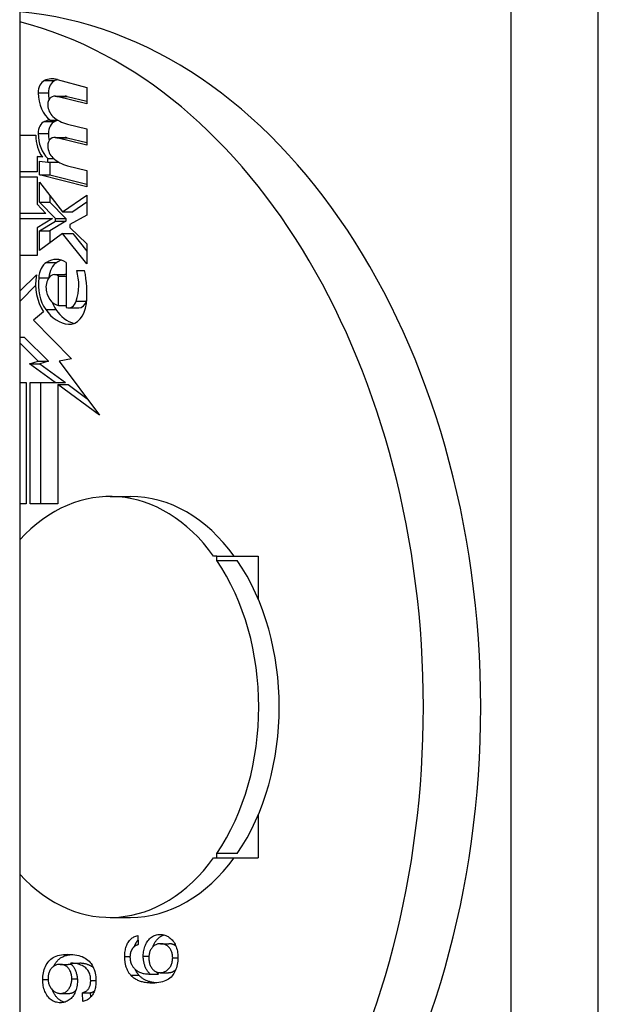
# Model space of a CAD drawing. Header units: inches. Extents: x 5.1 to 81, y 4.4 to 51.
# Tile 40 of 56: x 51.7 to 52.1, y 32.3 to 33. Entities that reach past the tile are written whole.
import ezdxf

# ---------------------------------------------------------------- set-up
doc = ezdxf.new("R2010")
doc.units = ezdxf.units.IN
doc.header["$MEASUREMENT"] = 0
doc.layers.add('Visible Edges(ANSI)', color=7, linetype='Continuous', lineweight=25)
doc.layers.add('Visible Tangent Edges(ANSI)', color=7, linetype='Continuous', lineweight=25)

msp = doc.modelspace()

# ---------------------------------------------------------------- linework, layer by layer
at = {"layer": 'Visible Edges(ANSI)'}
for p, q in [((51.71635, 35.37611), (51.71635, 19.66811)), ((51.74176, 32.9477), (51.76196, 32.94214)), ((51.76196, 32.94214), (51.76196, 32.93114)), ((51.74037, 32.93637), (51.74733, 32.93637)), ((51.76196, 32.93114), (51.74163, 32.93621)), ((51.74859, 32.93621), (51.76196, 32.93288)), ((51.73704, 32.92015), (51.74219, 32.92015)), ((51.7487, 32.91746), (51.76196, 32.91415)), ((51.71635, 32.9099), (51.72731, 32.9099)), ((51.76196, 32.91415), (51.76196, 32.90315)), ((51.74037, 32.90838), (51.74733, 32.90838)), ((51.76196, 32.90315), (51.74163, 32.90822)), ((51.74859, 32.90822), (51.76196, 32.90489)), ((51.73173, 32.89495), (51.72811, 32.8954)), ((51.72811, 32.8954), (51.72811, 32.88515)), ((51.72811, 32.8954), (51.73141, 32.8954)), ((51.72979, 32.88292), (51.72979, 32.8924)), ((51.72979, 32.8924), (51.73544, 32.8917)), ((51.73544, 32.8917), (51.73544, 32.89412)), ((51.73544, 32.89412), (51.73939, 32.89412)), ((51.73544, 32.8917), (51.7424, 32.8917)), ((51.73675, 32.8917), (51.73675, 32.88292)), ((51.7424, 32.89191), (51.7424, 32.8917)), ((51.7487, 32.88921), (51.76196, 32.8859)), ((51.72811, 32.88515), (51.71635, 32.88515)), ((51.76196, 32.8749), (51.72979, 32.88292)), ((51.72979, 32.88292), (51.73675, 32.88292)), ((51.73675, 32.88292), (51.76196, 32.87664)), ((51.76196, 32.8859), (51.76196, 32.8749)), ((51.71635, 32.88165), (51.72811, 32.88165)), ((51.72811, 32.88165), (51.72811, 32.86317)), ((51.72979, 32.86453), (51.72979, 32.87815)), ((51.72979, 32.87815), (51.74541, 32.8579)), ((51.73675, 32.86913), (51.73675, 32.86453)), ((51.74541, 32.8579), (51.76196, 32.86915)), ((51.76196, 32.86915), (51.76196, 32.85565)), ((51.72811, 32.86317), (51.73421, 32.8569)), ((51.74062, 32.8534), (51.72979, 32.86453)), ((51.72979, 32.86453), (51.73675, 32.86453)), ((51.73675, 32.86453), (51.74758, 32.8534)), ((51.76196, 32.86442), (51.75237, 32.8579)), ((51.73421, 32.8569), (51.71635, 32.8569)), ((51.74541, 32.8579), (51.75237, 32.8579)), ((51.76196, 32.85565), (51.75047, 32.8494)), ((51.71635, 32.8534), (51.73852, 32.8534)), ((51.73852, 32.8534), (51.72811, 32.84715)), ((51.72979, 32.84515), (51.74062, 32.85165)), ((51.74758, 32.85165), (51.73675, 32.84515)), ((51.74062, 32.85165), (51.74062, 32.8534)), ((51.74062, 32.8534), (51.74758, 32.8534)), ((51.74062, 32.85165), (51.74758, 32.85165)), ((51.74758, 32.8534), (51.74758, 32.85165)), ((51.75047, 32.8494), (51.75047, 32.8474)), ((51.72811, 32.84715), (51.72811, 32.8284)), ((51.72979, 32.83165), (51.72979, 32.84515)), ((51.72979, 32.84515), (51.73675, 32.84515)), ((51.74552, 32.84315), (51.72979, 32.83165)), ((51.73675, 32.84515), (51.73675, 32.83674)), ((51.76196, 32.82265), (51.74552, 32.84315)), ((51.74552, 32.84315), (51.75248, 32.84315)), ((51.75047, 32.8474), (51.76196, 32.83615)), ((51.75248, 32.84315), (51.76196, 32.83133)), ((51.76196, 32.83615), (51.76196, 32.82265)), ((51.72811, 32.8284), (51.71635, 32.8284)), ((51.748, 32.82365), (51.748, 32.79315)), ((51.74, 32.81537), (51.74696, 32.81537)), ((51.75507, 32.81815), (51.76037, 32.81815)), ((51.71635, 32.80405), (51.72767, 32.81515)), ((51.72926, 32.81315), (51.73611, 32.81315)), ((51.74269, 32.8144), (51.748, 32.8144)), ((51.74269, 32.7944), (51.74269, 32.8144)), ((51.72719, 32.80786), (51.71704, 32.7979)), ((51.71635, 32.7979), (51.71704, 32.7979)), ((51.73244, 32.79018), (51.72563, 32.7844)), ((51.74269, 32.7944), (51.748, 32.7944)), ((51.7496, 32.79282), (51.75656, 32.79282)), ((51.72563, 32.7844), (51.75159, 32.75822)), ((51.71635, 32.7729), (51.71942, 32.7729)), ((51.729, 32.75653), (51.71635, 32.76905)), ((51.71942, 32.7729), (51.73596, 32.75653)), ((51.72307, 32.7549), (51.729, 32.75653)), ((51.729, 32.75653), (51.73596, 32.75653)), ((51.73596, 32.75653), (51.73003, 32.7549)), ((51.75159, 32.75822), (51.74322, 32.75656)), ((51.74322, 32.75656), (51.77045, 32.72002)), ((51.74039, 32.74215), (51.72307, 32.7549)), ((51.72307, 32.7549), (51.73003, 32.7549)), ((51.73003, 32.7549), (51.74735, 32.74215)), ((51.71635, 32.74215), (51.72077, 32.74215)), ((51.72077, 32.74215), (51.72077, 32.6599)), ((51.72342, 32.6599), (51.72342, 32.74215)), ((51.72342, 32.74215), (51.74039, 32.74215)), ((51.73038, 32.74215), (51.73038, 32.6599)), ((51.74039, 32.74215), (51.74735, 32.74215)), ((51.77045, 32.72002), (51.74234, 32.74072)), ((51.74234, 32.74072), (51.74234, 32.6599)), ((51.74234, 32.74072), (51.7493, 32.74072)), ((51.7493, 32.74072), (51.76199, 32.73137)), ((51.77768, 32.66482), (51.7916, 32.66482)), ((51.72077, 32.6599), (51.71635, 32.6599)), ((51.74234, 32.6599), (51.72342, 32.6599)), ((51.85006, 32.62447), (51.848, 32.62447)), ((51.85006, 32.62447), (51.87812, 32.62447)), ((51.85006, 32.62155), (51.85006, 32.62447)), ((51.85006, 32.62155), (51.86398, 32.62155)), ((51.87812, 32.62447), (51.87812, 32.59556)), ((51.87812, 32.44865), (51.87812, 32.41974)), ((51.86398, 32.42266), (51.85006, 32.42266)), ((51.85006, 32.41974), (51.85006, 32.42266)), ((51.848, 32.41974), (51.85006, 32.41974)), ((51.85006, 32.41974), (51.87812, 32.41974)), ((51.77768, 32.37939), (51.7916, 32.37939)), ((51.79647, 32.36702), (51.79682, 32.36092)), ((51.81194, 32.36157), (51.81751, 32.36157)), ((51.75172, 32.34827), (51.75729, 32.34827)), ((51.74375, 32.34755), (51.74931, 32.34755)), ((51.8117, 32.3419), (51.81727, 32.3419)), ((51.80494, 32.34095), (51.8105, 32.34095)), ((51.7441, 32.32784), (51.74966, 32.32784)), ((51.75894, 32.32834), (51.76451, 32.32834)), ((51.75932, 32.32243), (51.75894, 32.32834)), ((51.7647, 32.32542), (51.76451, 32.32834))]:
    msp.add_line(p, q, dxfattribs=at)
at = {"layer": 'Visible Edges(ANSI)', "flags": 128}
for points in [[(51.80022, 32.35311), (51.80024, 32.35412), (51.80031, 32.3551), (51.80042, 32.35606), (51.80057, 32.357), (51.80077, 32.35791), (51.80102, 32.35879), (51.80131, 32.35965), (51.80164, 32.36049), (51.80202, 32.36129), (51.80244, 32.36208), (51.8029, 32.36284), (51.80341, 32.36357), (51.80396, 32.36426), (51.80453, 32.36489), (51.80513, 32.36546), (51.80575, 32.36597), (51.8064, 32.36642), (51.80707, 32.36681), (51.80778, 32.36714), (51.8085, 32.36742), (51.80926, 32.36763), (51.81004, 32.36778), (51.81084, 32.36787), (51.81167, 32.3679)], [(51.81167, 32.3679), (51.81249, 32.36786), (51.8133, 32.36777), (51.81409, 32.36761), (51.81487, 32.36739), (51.81564, 32.3671), (51.81639, 32.36675), (51.81712, 32.36633), (51.81784, 32.36586), (51.81854, 32.36532), (51.81919, 32.36474), (51.8198, 32.36412), (51.82037, 32.36344), (51.82089, 32.36272), (51.82138, 32.36195), (51.82182, 32.36114), (51.82222, 32.36027), (51.82258, 32.35937), (51.82289, 32.35844), (51.82315, 32.35748), (51.82336, 32.35649), (51.82353, 32.35547), (51.82365, 32.35442), (51.82372, 32.35334), (51.82374, 32.35223)], [(51.78766, 32.3528), (51.78768, 32.35377), (51.78773, 32.35471), (51.78781, 32.35562), (51.78792, 32.35651), (51.78807, 32.35736), (51.78825, 32.35818), (51.78846, 32.35897), (51.7887, 32.35973), (51.78898, 32.36046), (51.78929, 32.36117), (51.78963, 32.36184), (51.79001, 32.36248), (51.79041, 32.36309), (51.79084, 32.36366), (51.79129, 32.36418), (51.79177, 32.36466), (51.79227, 32.36511), (51.7928, 32.3655), (51.79335, 32.36586), (51.79392, 32.36618), (51.79452, 32.36645), (51.79515, 32.36668), (51.7958, 32.36687), (51.79647, 32.36702)], [(51.79426, 32.35969), (51.79433, 32.35989), (51.7944, 32.3601), (51.79448, 32.3603), (51.79456, 32.3605), (51.79464, 32.36069), (51.79473, 32.36089), (51.79482, 32.36108), (51.79491, 32.36127), (51.795, 32.36145), (51.79509, 32.36164), (51.79519, 32.36182), (51.79529, 32.362), (51.79539, 32.36218), (51.7955, 32.36236), (51.7956, 32.36253), (51.79571, 32.3627), (51.79582, 32.36287), (51.79593, 32.36303), (51.79605, 32.36319), (51.79617, 32.36335), (51.79628, 32.36351), (51.7964, 32.36366), (51.79653, 32.36381), (51.79665, 32.36395)], [(51.81194, 32.36157), (51.81134, 32.36155), (51.81076, 32.36149), (51.81021, 32.3614), (51.80967, 32.36126), (51.80916, 32.36109), (51.80866, 32.36088), (51.80819, 32.36064), (51.80774, 32.36035), (51.80732, 32.36003), (51.80691, 32.35966), (51.80652, 32.35926), (51.80616, 32.35883), (51.80582, 32.35836), (51.80551, 32.35787), (51.80524, 32.35736), (51.80499, 32.35683), (51.80477, 32.35628), (51.80457, 32.35571), (51.80441, 32.35512), (51.80428, 32.35451), (51.80418, 32.35387), (51.8041, 32.35322), (51.80406, 32.35255), (51.80405, 32.35185)], [(51.80686, 32.35962), (51.80704, 32.36009), (51.80724, 32.36056), (51.80745, 32.36101), (51.80767, 32.36146), (51.80791, 32.3619), (51.80816, 32.36234), (51.80842, 32.36276), (51.8087, 32.36318), (51.809, 32.36359), (51.8093, 32.36399), (51.80961, 32.36436), (51.80993, 32.36472), (51.81026, 32.36506), (51.8106, 32.36538), (51.81094, 32.36568), (51.8113, 32.36596), (51.81166, 32.36622), (51.81203, 32.36646), (51.81241, 32.36669), (51.8128, 32.36689), (51.81319, 32.36708), (51.81359, 32.36725), (51.81401, 32.36739), (51.81442, 32.36752)], [(51.82019, 32.35208), (51.82017, 32.35273), (51.82013, 32.35336), (51.82005, 32.35397), (51.81994, 32.35457), (51.8198, 32.35515), (51.81963, 32.35572), (51.81943, 32.35627), (51.8192, 32.35681), (51.81894, 32.35733), (51.81864, 32.35783), (51.81832, 32.35832), (51.81796, 32.35879), (51.81758, 32.35923), (51.81718, 32.35964), (51.81675, 32.36), (51.81631, 32.36033), (51.81584, 32.36062), (51.81535, 32.36087), (51.81483, 32.36109), (51.8143, 32.36126), (51.81374, 32.3614), (51.81316, 32.36149), (51.81256, 32.36155), (51.81194, 32.36157)], [(51.82234, 32.35999), (51.82218, 32.36012), (51.82201, 32.36024), (51.82184, 32.36036), (51.82166, 32.36047), (51.82148, 32.36058), (51.8213, 32.36068), (51.82112, 32.36078), (51.82093, 32.36087), (51.82074, 32.36095), (51.82055, 32.36103), (51.82035, 32.36111), (51.82015, 32.36117), (51.81995, 32.36124), (51.81974, 32.3613), (51.81953, 32.36135), (51.81932, 32.36139), (51.8191, 32.36144), (51.81889, 32.36147), (51.81866, 32.3615), (51.81844, 32.36153), (51.81821, 32.36154), (51.81798, 32.36156), (51.81775, 32.36157), (51.81751, 32.36157)], [(51.79308, 32.3586), (51.79293, 32.35839), (51.79278, 32.35817), (51.79264, 32.35795), (51.79251, 32.35773), (51.79238, 32.3575), (51.79226, 32.35727), (51.79215, 32.35703), (51.79205, 32.35679), (51.79195, 32.35655), (51.79185, 32.3563), (51.79176, 32.35605), (51.79168, 32.3558), (51.79161, 32.35554), (51.79154, 32.35527), (51.79148, 32.35501), (51.79143, 32.35474), (51.79138, 32.35446), (51.79134, 32.35418), (51.7913, 32.3539), (51.79127, 32.35361), (51.79125, 32.35332), (51.79123, 32.35303), (51.79122, 32.35273), (51.79122, 32.35242)], [(51.79682, 32.36092), (51.79661, 32.36085), (51.79641, 32.36078), (51.79621, 32.3607), (51.79601, 32.36062), (51.79582, 32.36054), (51.79563, 32.36046), (51.79545, 32.36038), (51.79527, 32.36029), (51.7951, 32.3602), (51.79493, 32.36011), (51.79477, 32.36002), (51.79461, 32.35992), (51.79445, 32.35982), (51.7943, 32.35972), (51.79416, 32.35962), (51.79402, 32.35952), (51.79389, 32.35941), (51.79376, 32.3593), (51.79363, 32.35919), (51.79351, 32.35907), (51.7934, 32.35896), (51.79329, 32.35884), (51.79318, 32.35872), (51.79308, 32.3586)], [(51.73202, 32.33722), (51.73205, 32.33842), (51.73214, 32.3396), (51.73228, 32.34076), (51.73249, 32.34189), (51.73275, 32.34299), (51.73307, 32.34406), (51.73345, 32.34511), (51.73388, 32.34614), (51.73437, 32.34711), (51.73491, 32.34803), (51.7355, 32.34889), (51.73614, 32.34969), (51.73682, 32.35043), (51.73756, 32.3511), (51.73834, 32.35172), (51.73918, 32.35227), (51.74008, 32.35276), (51.74109, 32.35319), (51.74218, 32.35355), (51.74338, 32.35384), (51.74467, 32.35407), (51.74605, 32.35424), (51.74753, 32.35433), (51.74911, 32.35437)], [(51.73957, 32.34639), (51.73985, 32.34696), (51.74016, 32.34751), (51.74048, 32.34803), (51.74082, 32.34854), (51.74117, 32.34903), (51.74154, 32.34949), (51.74193, 32.34994), (51.74233, 32.35037), (51.74275, 32.35077), (51.74319, 32.35115), (51.74364, 32.35152), (51.74411, 32.35186), (51.7446, 32.35218), (51.74511, 32.35248), (51.74565, 32.35276), (51.74622, 32.35302), (51.74683, 32.35325), (51.74746, 32.35346), (51.74813, 32.35365), (51.74884, 32.35382), (51.74957, 32.35396), (51.75034, 32.35409), (51.75114, 32.35419), (51.75197, 32.35427)], [(51.74911, 32.35437), (51.75076, 32.35433), (51.75233, 32.35424), (51.75381, 32.35407), (51.7552, 32.35385), (51.75651, 32.35356), (51.75773, 32.3532), (51.75886, 32.35278), (51.7599, 32.35229), (51.76087, 32.35174), (51.76178, 32.35112), (51.76263, 32.35045), (51.76343, 32.3497), (51.76416, 32.3489), (51.76483, 32.34803), (51.76545, 32.34709), (51.766, 32.3461), (51.7665, 32.34505), (51.76692, 32.34395), (51.76728, 32.34281), (51.76758, 32.34163), (51.76781, 32.3404), (51.76797, 32.33913), (51.76807, 32.33781), (51.76811, 32.33646)], [(51.75172, 32.34827), (51.7517, 32.34827), (51.75167, 32.34827), (51.75165, 32.34827), (51.75162, 32.34827), (51.7516, 32.34827), (51.75157, 32.34827), (51.75154, 32.34827), (51.75151, 32.34827), (51.75147, 32.34826), (51.75144, 32.34826), (51.75141, 32.34826), (51.75137, 32.34826), (51.75133, 32.34826), (51.7513, 32.34826), (51.75126, 32.34825), (51.75122, 32.34825), (51.75118, 32.34825), (51.75114, 32.34825), (51.75109, 32.34825), (51.75105, 32.34824), (51.751, 32.34824), (51.75096, 32.34824), (51.75091, 32.34823), (51.75086, 32.34823)], [(51.75086, 32.34823), (51.7512, 32.34792), (51.75153, 32.34758), (51.75185, 32.34723), (51.75216, 32.34686), (51.75245, 32.34647), (51.75274, 32.34606), (51.75301, 32.34564), (51.75328, 32.34519), (51.75353, 32.34473), (51.75377, 32.34424), (51.75401, 32.34374), (51.75423, 32.34322), (51.75443, 32.34269), (51.75462, 32.34214), (51.75479, 32.34159), (51.75495, 32.34104), (51.75508, 32.34047), (51.7552, 32.3399), (51.7553, 32.33932), (51.75538, 32.33873), (51.75544, 32.33814), (51.75549, 32.33753), (51.75551, 32.33692), (51.75552, 32.3363)], [(51.76455, 32.33661), (51.76452, 32.33753), (51.76445, 32.33841), (51.76432, 32.33926), (51.76414, 32.34007), (51.76391, 32.34084), (51.76363, 32.34158), (51.76331, 32.34228), (51.76295, 32.34293), (51.76256, 32.34353), (51.76214, 32.3441), (51.76168, 32.34461), (51.76118, 32.34509), (51.76064, 32.34553), (51.76004, 32.34594), (51.75938, 32.34633), (51.75866, 32.3467), (51.75788, 32.34704), (51.75704, 32.34735), (51.75617, 32.34763), (51.7553, 32.34786), (51.75441, 32.34804), (51.75352, 32.34817), (51.75263, 32.34824), (51.75172, 32.34827)], [(51.76632, 32.34544), (51.76606, 32.34564), (51.76578, 32.34583), (51.76548, 32.34602), (51.76518, 32.3462), (51.76486, 32.34638), (51.76453, 32.34655), (51.76418, 32.34672), (51.76382, 32.34688), (51.76345, 32.34704), (51.76307, 32.34719), (51.76267, 32.34733), (51.76227, 32.34747), (51.76186, 32.3476), (51.76145, 32.34772), (51.76104, 32.34782), (51.76063, 32.34791), (51.76022, 32.348), (51.7598, 32.34807), (51.75939, 32.34813), (51.75897, 32.34818), (51.75855, 32.34822), (51.75813, 32.34825), (51.75771, 32.34826), (51.75729, 32.34827)], [(51.7917, 32.34023), (51.79137, 32.34062), (51.79106, 32.34103), (51.79076, 32.34144), (51.79047, 32.34187), (51.7902, 32.34231), (51.78994, 32.34276), (51.78969, 32.34322), (51.78946, 32.34369), (51.78924, 32.34418), (51.78904, 32.34467), (51.78885, 32.34518), (51.78867, 32.3457), (51.78851, 32.34623), (51.78836, 32.34677), (51.78823, 32.34732), (51.78811, 32.34788), (51.78801, 32.34846), (51.78791, 32.34905), (51.78784, 32.34964), (51.78777, 32.35025), (51.78772, 32.35087), (51.78769, 32.35151), (51.78767, 32.35215), (51.78766, 32.3528)], [(51.79122, 32.35242), (51.79122, 32.35218), (51.79123, 32.35194), (51.79124, 32.3517), (51.79125, 32.35147), (51.79127, 32.35123), (51.79129, 32.351), (51.79132, 32.35077), (51.79135, 32.35055), (51.79138, 32.35032), (51.79142, 32.3501), (51.79146, 32.34989), (51.79151, 32.34967), (51.79156, 32.34946), (51.79161, 32.34925), (51.79167, 32.34904), (51.79173, 32.34883), (51.7918, 32.34863), (51.79187, 32.34843), (51.79195, 32.34823), (51.79202, 32.34804), (51.79211, 32.34784), (51.79219, 32.34765), (51.79228, 32.34746), (51.79238, 32.34728)], [(51.80494, 32.34095), (51.80454, 32.34133), (51.80417, 32.34172), (51.80381, 32.34212), (51.80347, 32.34254), (51.80315, 32.34297), (51.80285, 32.34342), (51.80256, 32.34387), (51.80229, 32.34435), (51.80203, 32.34484), (51.8018, 32.34534), (51.80158, 32.34585), (51.80138, 32.34638), (51.80119, 32.34692), (51.80102, 32.34746), (51.80087, 32.34801), (51.80073, 32.34856), (51.80061, 32.34912), (51.80051, 32.34967), (51.80042, 32.35024), (51.80035, 32.3508), (51.80029, 32.35137), (51.80025, 32.35195), (51.80023, 32.35253), (51.80022, 32.35311)], [(51.80405, 32.35185), (51.80406, 32.35117), (51.8041, 32.3505), (51.80418, 32.34985), (51.80428, 32.34922), (51.80441, 32.34861), (51.80457, 32.34801), (51.80477, 32.34743), (51.80499, 32.34687), (51.80524, 32.34633), (51.80551, 32.3458), (51.80582, 32.34529), (51.80616, 32.3448), (51.80652, 32.34434), (51.8069, 32.34392), (51.8073, 32.34353), (51.80772, 32.34319), (51.80815, 32.34289), (51.8086, 32.34263), (51.80907, 32.34241), (51.80956, 32.34223), (51.81007, 32.34209), (51.81059, 32.34199), (51.81114, 32.34193), (51.8117, 32.3419)], [(51.82374, 32.35223), (51.82372, 32.35097), (51.82363, 32.34975), (51.8235, 32.34856), (51.8233, 32.34742), (51.82305, 32.34631), (51.82275, 32.34525), (51.82239, 32.34422), (51.82197, 32.34324), (51.8215, 32.34229), (51.82098, 32.34139), (51.82039, 32.34052), (51.81976, 32.33969), (51.81906, 32.33892), (51.81828, 32.33822), (51.81744, 32.33758), (51.81652, 32.33701), (51.81553, 32.3365), (51.81447, 32.33606), (51.81334, 32.33569), (51.81214, 32.33539), (51.81086, 32.33516), (51.80952, 32.33499), (51.8081, 32.33489), (51.80661, 32.33485)], [(51.8117, 32.3419), (51.81226, 32.34193), (51.81281, 32.34199), (51.81335, 32.3421), (51.81389, 32.34224), (51.81442, 32.34243), (51.81495, 32.34267), (51.81547, 32.34294), (51.81598, 32.34326), (51.81648, 32.34361), (51.81695, 32.344), (51.81738, 32.34442), (51.81779, 32.34487), (51.81816, 32.34536), (51.81851, 32.34588), (51.81883, 32.34643), (51.81911, 32.34701), (51.81936, 32.34762), (51.81958, 32.34823), (51.81977, 32.34885), (51.81992, 32.34948), (51.82004, 32.35012), (51.82012, 32.35076), (51.82017, 32.35142), (51.82019, 32.35208)], [(51.74375, 32.34755), (51.74313, 32.34753), (51.74254, 32.34747), (51.74197, 32.34737), (51.74142, 32.34723), (51.74089, 32.34706), (51.74039, 32.34684), (51.7399, 32.34659), (51.73944, 32.3463), (51.739, 32.34597), (51.73858, 32.3456), (51.73818, 32.34519), (51.7378, 32.34474), (51.73745, 32.34427), (51.73713, 32.34378), (51.73684, 32.34327), (51.73658, 32.34275), (51.73635, 32.34221), (51.73616, 32.34165), (51.73599, 32.34108), (51.73585, 32.34049), (51.73574, 32.33989), (51.73567, 32.33927), (51.73562, 32.33863), (51.73561, 32.33798)], [(51.75169, 32.33783), (51.75168, 32.33852), (51.75164, 32.3392), (51.75156, 32.33985), (51.75146, 32.34048), (51.75133, 32.34109), (51.75117, 32.34169), (51.75097, 32.34226), (51.75075, 32.34281), (51.7505, 32.34334), (51.75023, 32.34385), (51.74992, 32.34433), (51.74958, 32.3448), (51.74922, 32.34524), (51.74883, 32.34564), (51.74842, 32.346), (51.74799, 32.34633), (51.74754, 32.34661), (51.74706, 32.34686), (51.74657, 32.34707), (51.74605, 32.34724), (51.7455, 32.34737), (51.74494, 32.34747), (51.74435, 32.34753), (51.74375, 32.34755)], [(51.75192, 32.34714), (51.75182, 32.34718), (51.75172, 32.34721), (51.75162, 32.34724), (51.75152, 32.34727), (51.75142, 32.34729), (51.75132, 32.34732), (51.75121, 32.34734), (51.75111, 32.34737), (51.751, 32.34739), (51.75089, 32.34741), (51.75079, 32.34743), (51.75068, 32.34744), (51.75057, 32.34746), (51.75046, 32.34748), (51.75035, 32.34749), (51.75024, 32.3475), (51.75012, 32.34751), (51.75001, 32.34752), (51.7499, 32.34753), (51.74978, 32.34753), (51.74966, 32.34754), (51.74955, 32.34754), (51.74943, 32.34754), (51.74931, 32.34755)], [(51.79238, 32.34728), (51.79263, 32.3468), (51.79291, 32.34635), (51.79321, 32.34591), (51.79352, 32.34548), (51.79386, 32.34508), (51.79421, 32.34469), (51.79458, 32.34431), (51.79498, 32.34396), (51.79539, 32.34362), (51.79582, 32.3433), (51.79627, 32.34299), (51.79674, 32.34271), (51.79724, 32.34244), (51.79777, 32.34219), (51.79834, 32.34197), (51.79893, 32.34177), (51.79957, 32.34159), (51.80023, 32.34143), (51.80093, 32.34129), (51.80167, 32.34118), (51.80243, 32.34109), (51.80323, 32.34102), (51.80407, 32.34098), (51.80494, 32.34095)], [(51.79727, 32.34023), (51.79715, 32.34037), (51.79703, 32.34051), (51.79691, 32.34066), (51.79679, 32.34081), (51.79668, 32.34095), (51.79657, 32.3411), (51.79646, 32.34126), (51.79635, 32.34141), (51.79624, 32.34156), (51.79613, 32.34172), (51.79603, 32.34188), (51.79593, 32.34204), (51.79583, 32.3422), (51.79573, 32.34236), (51.79564, 32.34252), (51.79554, 32.34269), (51.79545, 32.34285), (51.79536, 32.34302), (51.79527, 32.34319), (51.79519, 32.34336), (51.7951, 32.34354), (51.79502, 32.34371), (51.79494, 32.34389), (51.79486, 32.34406)], [(51.8105, 32.34095), (51.81044, 32.34101), (51.81038, 32.34106), (51.81033, 32.34112), (51.81027, 32.34118), (51.81021, 32.34123), (51.81015, 32.34129), (51.81009, 32.34135), (51.81004, 32.3414), (51.80998, 32.34146), (51.80992, 32.34152), (51.80987, 32.34158), (51.80981, 32.34164), (51.80976, 32.34169), (51.8097, 32.34175), (51.80965, 32.34181), (51.8096, 32.34187), (51.80954, 32.34193), (51.80949, 32.34199), (51.80944, 32.34206), (51.80938, 32.34212), (51.80933, 32.34218), (51.80928, 32.34224), (51.80923, 32.3423), (51.80918, 32.34236)], [(51.81727, 32.3419), (51.81748, 32.34191), (51.8177, 32.34192), (51.81791, 32.34193), (51.81812, 32.34196), (51.81834, 32.34198), (51.81855, 32.34202), (51.81876, 32.34206), (51.81897, 32.34211), (51.81918, 32.34216), (51.81939, 32.34222), (51.81959, 32.34229), (51.8198, 32.34236), (51.82, 32.34244), (51.82021, 32.34252), (51.82041, 32.34262), (51.82061, 32.34271), (51.82082, 32.34282), (51.82102, 32.34293), (51.82122, 32.34305), (51.82142, 32.34317), (51.82161, 32.3433), (51.82181, 32.34343), (51.822, 32.34357), (51.82218, 32.34372)], [(51.74396, 32.32152), (51.74308, 32.32155), (51.74222, 32.32164), (51.7414, 32.3218), (51.7406, 32.32201), (51.73984, 32.32229), (51.7391, 32.32264), (51.73839, 32.32304), (51.73771, 32.32351), (51.73707, 32.32404), (51.73645, 32.32463), (51.73586, 32.32528), (51.7353, 32.32599), (51.73477, 32.32676), (51.7343, 32.32755), (51.73386, 32.32837), (51.73348, 32.32923), (51.73314, 32.33012), (51.73284, 32.33104), (51.73259, 32.33199), (51.73239, 32.33297), (51.73223, 32.33399), (51.73211, 32.33503), (51.73205, 32.33611), (51.73202, 32.33722)], [(51.73561, 32.33798), (51.73562, 32.3373), (51.73567, 32.33664), (51.73575, 32.33599), (51.73587, 32.33536), (51.73602, 32.33474), (51.7362, 32.33414), (51.73641, 32.33355), (51.73665, 32.33298), (51.73693, 32.33243), (51.73724, 32.33189), (51.73759, 32.33136), (51.73796, 32.33085), (51.73837, 32.33037), (51.73879, 32.32993), (51.73923, 32.32954), (51.73969, 32.32918), (51.74018, 32.32887), (51.74068, 32.3286), (51.7412, 32.32837), (51.74174, 32.32818), (51.7423, 32.32803), (51.74288, 32.32793), (51.74348, 32.32786), (51.7441, 32.32784)], [(51.75552, 32.3363), (51.7555, 32.33528), (51.75543, 32.33429), (51.75532, 32.33332), (51.75517, 32.33238), (51.75497, 32.33146), (51.75473, 32.33057), (51.75444, 32.32971), (51.75411, 32.32888), (51.75373, 32.32807), (51.75331, 32.32729), (51.75285, 32.32653), (51.75234, 32.3258), (51.7518, 32.32512), (51.75123, 32.32449), (51.75063, 32.32393), (51.75, 32.32342), (51.74934, 32.32298), (51.74866, 32.32259), (51.74794, 32.32226), (51.7472, 32.32199), (51.74643, 32.32178), (51.74564, 32.32164), (51.74481, 32.32155), (51.74396, 32.32152)], [(51.7441, 32.32784), (51.74465, 32.32786), (51.74518, 32.32792), (51.7457, 32.32802), (51.7462, 32.32816), (51.74669, 32.32834), (51.74715, 32.32856), (51.7476, 32.32882), (51.74803, 32.32911), (51.74844, 32.32945), (51.74884, 32.32983), (51.74922, 32.33024), (51.74958, 32.3307), (51.74992, 32.33119), (51.75023, 32.33169), (51.7505, 32.33222), (51.75075, 32.33276), (51.75097, 32.33333), (51.75117, 32.33391), (51.75133, 32.33452), (51.75146, 32.33514), (51.75156, 32.33578), (51.75164, 32.33644), (51.75168, 32.33713), (51.75169, 32.33783)], [(51.75894, 32.32834), (51.75942, 32.32847), (51.75988, 32.32863), (51.76031, 32.3288), (51.76072, 32.329), (51.76111, 32.32921), (51.76148, 32.32944), (51.76182, 32.32969), (51.76215, 32.32996), (51.76245, 32.33024), (51.76273, 32.33055), (51.76298, 32.33087), (51.76321, 32.33122), (51.76343, 32.33158), (51.76362, 32.33195), (51.7638, 32.33235), (51.76396, 32.33275), (51.76409, 32.33318), (51.76422, 32.33362), (51.76432, 32.33408), (51.7644, 32.33455), (51.76447, 32.33504), (51.76451, 32.33555), (51.76454, 32.33607), (51.76455, 32.33661)], [(51.76811, 32.33646), (51.76809, 32.3355), (51.76804, 32.33457), (51.76796, 32.33367), (51.76785, 32.3328), (51.76771, 32.33196), (51.76753, 32.33115), (51.76732, 32.33037), (51.76708, 32.32962), (51.76681, 32.3289), (51.76651, 32.32821), (51.76617, 32.32754), (51.7658, 32.32691), (51.7654, 32.32631), (51.76498, 32.32575), (51.76453, 32.32524), (51.76406, 32.32476), (51.76356, 32.32433), (51.76303, 32.32393), (51.76248, 32.32358), (51.7619, 32.32327), (51.76129, 32.323), (51.76066, 32.32277), (51.76, 32.32258), (51.75932, 32.32243)], [(51.80661, 32.33485), (51.80576, 32.33486), (51.80494, 32.33489), (51.80413, 32.33494), (51.80335, 32.335), (51.80258, 32.33509), (51.80183, 32.33519), (51.80111, 32.33531), (51.8004, 32.33545), (51.79971, 32.33561), (51.79904, 32.33579), (51.79839, 32.33598), (51.79776, 32.3362), (51.79715, 32.33643), (51.79656, 32.33668), (51.79598, 32.33695), (51.79543, 32.33724), (51.7949, 32.33755), (51.79438, 32.33788), (51.79389, 32.33822), (51.79341, 32.33859), (51.79296, 32.33897), (51.79252, 32.33937), (51.7921, 32.33979), (51.7917, 32.34023)], [(51.8093, 32.33497), (51.80864, 32.33503), (51.80799, 32.33511), (51.80735, 32.3352), (51.80673, 32.3353), (51.80613, 32.33542), (51.80553, 32.33555), (51.80495, 32.33569), (51.80439, 32.33585), (51.80384, 32.33602), (51.8033, 32.33621), (51.80278, 32.33641), (51.80227, 32.33662), (51.80178, 32.33684), (51.8013, 32.33708), (51.80083, 32.33734), (51.80038, 32.3376), (51.79994, 32.33788), (51.79952, 32.33818), (51.79911, 32.33849), (51.79871, 32.33881), (51.79833, 32.33914), (51.79796, 32.33949), (51.79761, 32.33985), (51.79727, 32.34023)], [(51.74672, 32.32185), (51.74628, 32.32198), (51.74584, 32.32213), (51.74541, 32.32229), (51.74499, 32.32248), (51.74458, 32.32268), (51.74418, 32.3229), (51.74379, 32.32315), (51.74341, 32.32341), (51.74304, 32.3237), (51.74268, 32.324), (51.74232, 32.32432), (51.74198, 32.32466), (51.74164, 32.32503), (51.74132, 32.32541), (51.741, 32.32581), (51.74069, 32.32623), (51.7404, 32.32666), (51.74012, 32.3271), (51.73986, 32.32756), (51.73961, 32.32802), (51.73938, 32.32849), (51.73916, 32.32897), (51.73895, 32.32946), (51.73876, 32.32996)], [(51.74966, 32.32784), (51.7499, 32.32785), (51.75014, 32.32786), (51.75037, 32.32788), (51.7506, 32.3279), (51.75083, 32.32793), (51.75105, 32.32797), (51.75127, 32.32802), (51.75149, 32.32808), (51.7517, 32.32814), (51.75191, 32.32821), (51.75212, 32.32829), (51.75232, 32.32837), (51.75253, 32.32846), (51.75272, 32.32856), (51.75292, 32.32867), (51.75311, 32.32878), (51.7533, 32.3289), (51.75348, 32.32903), (51.75366, 32.32916), (51.75384, 32.32931), (51.75402, 32.32946), (51.75419, 32.32961), (51.75436, 32.32978), (51.75452, 32.32995)], [(51.76451, 32.32834), (51.76463, 32.32837), (51.76475, 32.3284), (51.76487, 32.32844), (51.76498, 32.32847), (51.7651, 32.32851), (51.76521, 32.32855), (51.76532, 32.32858), (51.76543, 32.32862), (51.76554, 32.32866), (51.76565, 32.32871), (51.76575, 32.32875), (51.76586, 32.32879), (51.76596, 32.32884), (51.76606, 32.32888), (51.76616, 32.32893), (51.76626, 32.32898), (51.76636, 32.32903), (51.76646, 32.32908), (51.76655, 32.32913), (51.76664, 32.32919), (51.76674, 32.32924), (51.76683, 32.3293), (51.76692, 32.32935), (51.76701, 32.32941)]]:
    msp.add_lwpolyline(points, dxfattribs=at)
at = {"layer": 'Visible Edges(ANSI)'}
for centre, major_axis, start_param, end_param in [((51.6952, 32.52211), (0, -0.47244), 0.063357, 3.078236), ((51.65631, 32.52211), (0, 0.47244), 3.322306, 6.102472), ((51.73511, 32.9386), (0, 0.00875), 0.322446, 1.56519), ((51.73852, 32.92414), (0, 0.024), 6.091199, 6.605631), ((51.74207, 32.9386), (0, 0.00875), 0.322446, 1.56519), ((51.74548, 32.92414), (0, 0.024), 0.206245, 0.322446), ((51.74339, 32.93854), (0, 0.02046), 1.56519, 2.686948), ((51.73889, 32.93093), (0, -0.005), 3.552596, 4.818901), ((51.75035, 32.93854), (0, -0.02046), 4.706783, 4.926216), ((51.74037, 32.92612), (0, 0.01025), 6.108516, 6.694188), ((51.74733, 32.92612), (0, 0.01025), 6.108516, 6.283185), ((51.74276, 32.93152), (0, -0.0105), 4.818901, 5.717844), ((51.75307, 32.95571), (0, -0.03875), 5.734426, 6.123063), ((51.73489, 32.91107), (0, 0.00845), 0.29658, 1.56168), ((51.73811, 32.8962), (0, 0.024), 0.063127, 0.29658), ((51.74185, 32.91107), (0, 0.00845), 0.29658, 1.56168), ((51.74507, 32.8962), (0, 0.024), 0.148906, 0.29658), ((51.74145, 32.90948), (0, -0.02), 4.691362, 5.525449), ((51.74306, 32.91097), (0, 0.02), 1.56168, 2.572814), ((51.75002, 32.91097), (0, -0.02), 4.703272, 4.948142), ((51.73889, 32.90294), (0, -0.005), 3.552742, 4.817632), ((51.74276, 32.90352), (0, -0.0105), 4.817632, 5.717685), ((51.74037, 32.89813), (0, 0.01025), 6.108652, 6.694335), ((51.74733, 32.89813), (0, 0.01025), 6.108652, 6.283185), ((51.75346, 32.92737), (0, -0.03875), 5.717685, 6.108652), ((51.73818, 32.81206), (0, 0.01267), 0.416165, 1.484929), ((51.74128, 32.80216), (0, 0.0235), 5.867021, 6.69935), ((51.74514, 32.81206), (0, -0.01267), 3.557757, 4.613961), ((51.74824, 32.80216), (0, 0.0235), 0.210977, 0.416165), ((51.74, 32.80741), (0, 0.00796), 5.784976, 7.176186), ((51.74696, 32.80741), (0, 0.00796), 6.098697, 6.283185), ((51.73837, 32.80834), (0, 0.02557), 4.270443, 5.106151), ((51.72622, 32.80308), (0, -0.05059), 1.4235, 1.873336), ((51.74662, 32.809), (0, -0.0275), 4.486876, 5.465997), ((51.74662, 32.809), (0, 0.0249), 1.403394, 2.341681), ((51.74065, 32.80668), (0, -0.00912), 4.034593, 5.050628), ((51.7439, 32.8083), (0, -0.014), 5.050628, 6.160969), ((51.75358, 32.809), (0, -0.0249), 5.222957, 5.483273), ((51.7496, 32.80082), (0, -0.008), 5.995661, 7.412036), ((51.75011, 32.79806), (0, -0.01644), 6.223227, 7.706685), ((51.75656, 32.80082), (0, -0.008), 0, 1.128851), ((51.74533, 32.80834), (0, -0.02557), 1.128851, 1.145405), ((51.75082, 32.81477), (0, -0.03317), 5.483273, 6.223227), ((51.75778, 32.81477), (0, -0.03317), 5.483273, 6.087818), ((51.77768, 32.52211), (0, 0.14272), 5.512224, 6.936426), ((51.7916, 32.52211), (0, 0.14272), 5.512224, 6.283185), ((51.77768, 32.52211), (0, 0.14272), 3.941428, 5.48335), ((51.7916, 32.52211), (0, -0.14272), 0.799835, 2.341757), ((51.77768, 32.52211), (0, -0.14272), 5.629945, 7.054146), ((51.7916, 32.52211), (0, -0.14272), 0, 0.770961)]:
    msp.add_ellipse(centre, major_axis=major_axis, ratio=0.707107, start_param=start_param, end_param=end_param, dxfattribs=at)
at = {"layer": 'Visible Tangent Edges(ANSI)'}
for p, q in [((52.0497, 35.43811), (52.0497, 19.60611)), ((52.1091, 19.60611), (52.1091, 35.43811)), ((51.73315, 32.9469), (51.74011, 32.9469)), ((51.72892, 32.93865), (51.73588, 32.93865)), ((51.74163, 32.93621), (51.74859, 32.93621)), ((51.73315, 32.91915), (51.74011, 32.91915)), ((51.72892, 32.91115), (51.73588, 32.91115)), ((51.74163, 32.90822), (51.74859, 32.90822)), ((51.73456, 32.82365), (51.74152, 32.82365)), ((51.75471, 32.7974), (51.76167, 32.7974)), ((51.73399, 32.79165), (51.74095, 32.79165)), ((51.74941, 32.78165), (51.7508, 32.78165)), ((51.78766, 32.3528), (51.79122, 32.3528)), ((51.80022, 32.35311), (51.8041, 32.35311)), ((51.82019, 32.35208), (51.82374, 32.35208)), ((51.73202, 32.33722), (51.73563, 32.33722)), ((51.75169, 32.33783), (51.75547, 32.33783)), ((51.76455, 32.33661), (51.76811, 32.33661)), ((51.7917, 32.34023), (51.79727, 32.34023))]:
    msp.add_line(p, q, dxfattribs=at)

doc.saveas('drawing.dxf')
